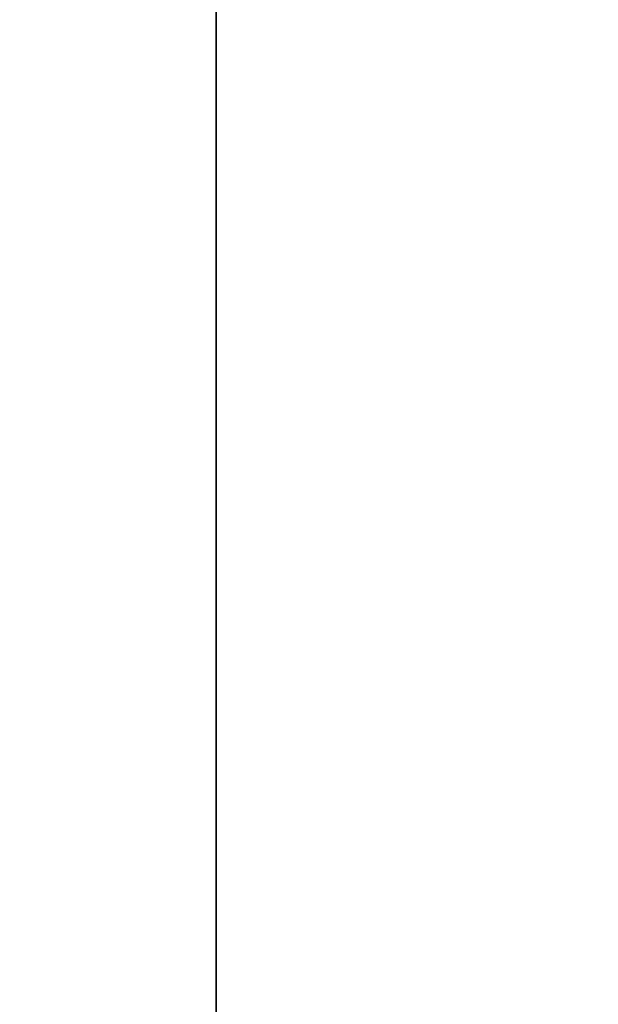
# Model space of a CAD drawing. Header units: millimetres. Extents: x -488 to 6688, y -115 to 115.
# Tile 69 of 256: x -314.48 to -313.656, y 1.02 to 2.422. Entities that reach past the tile are written whole.
import ezdxf

# ---------------------------------------------------------------- set-up
doc = ezdxf.new("R2010")
doc.units = ezdxf.units.MM
doc.layers.add('151', color=7, linetype='Continuous', true_color=0xffffff)

# ---------------------------------------------------------------- blocks, each defined once
blk = doc.blocks.new('UG_SURFACE_001')
at = {"layer": '151', "color": 252, "linetype": 'Continuous', "lineweight": 35}
for points in [[(487.5, -15, 2194.2501), (487.5, 115, 2194.2501), (-487.5, 115, 2194.2501), (-487.5, -15, 2194.2501)], [(-337.5, -15, 2044.25), (-337.5, 115, 2044.25), (337.5, 115, 2044.25), (337.5, -15, 2044.25)]]:
    blk.add_3dface(points, dxfattribs=at)
blk = doc.blocks.new('UG_SURFACE_062')
at = {"layer": '151', "color": 252, "linetype": 'Continuous', "lineweight": 35}
for points in [[(-314.2, -22.22, 2021.45), (-314.2, 12.92, 2021.45), (-314.2, 12.92, -10.75), (-314.2, -22.22, -10.75)], [(-313, -22.22, 2020.2501), (-313, 12.92, 2020.2501), (-314.2, 12.92, 2021.45), (-314.2, -22.22, 2021.45)], [(-313, 12.92, -10.75), (-313, -22.22, -10.75), (-314.2, -22.22, -10.75), (-314.2, 12.92, -10.75)]]:
    blk.add_3dface(points, dxfattribs=at)
blk = doc.blocks.new('UG_SURFACE_063')
at = {"layer": '151', "color": 252, "linetype": 'Continuous', "lineweight": 35}
for points in [[(-314.2, -22.22, 2021.45), (-314.2, 12.92, 2021.45), (-314.2, 12.92, -10.75), (-314.2, -22.22, -10.75)], [(-313, -22.22, 2020.2501), (-313, 12.92, 2020.2501), (-314.2, 12.92, 2021.45), (-314.2, -22.22, 2021.45)], [(-313, 12.92, -10.75), (-313, -22.22, -10.75), (-314.2, -22.22, -10.75), (-314.2, 12.92, -10.75)]]:
    blk.add_3dface(points, dxfattribs=at)
blk = doc.blocks.new('UG_SURFACE_065')
at = {"layer": '151', "color": 252, "linetype": 'Continuous', "lineweight": 35}
for points in [[(-314.2, -22.22, 2021.45), (314.2, -22.22, 2021.45), (314.2, 12.92, 2021.45), (-314.2, 12.92, 2021.45)], [(-313, 12.92, 2020.2501), (-313, -22.22, 2020.2501), (-314.2, -22.22, 2021.45), (-314.2, 12.92, 2021.45)]]:
    blk.add_3dface(points, dxfattribs=at)

msp = doc.modelspace()

# ---------------------------------------------------------------- linework, layer by layer
at = {"layer": '151', "color": 251, "linetype": 'Continuous', "lineweight": -3, "true_color": 0x636466}
for p, q in [((-314.2, 12.92, -10.75), (-314.2, -22.22, -10.75)), ((-314.2, -22.22, 2021.45), (-314.2, 12.92, 2021.45)), ((-314.2, 12.92, -10.75), (-314.2, -22.22, -10.75)), ((-314.2, -22.22, 2021.45), (-314.2, 12.92, 2021.45)), ((-314.2, -22.22, 2021.45), (-314.2, 12.92, 2021.45)), ((-314.2, 12.92, -10.75), (-314.2, -22.22, -10.75))]:
    msp.add_line(p, q, dxfattribs=at)

# ---------------------------------------------------------------- block references
for name in ['UG_SURFACE_001', 'UG_SURFACE_062', 'UG_SURFACE_063', 'UG_SURFACE_065']:
    msp.add_blockref(name, (0, 0), dxfattribs=at)

doc.saveas('drawing.dxf')
